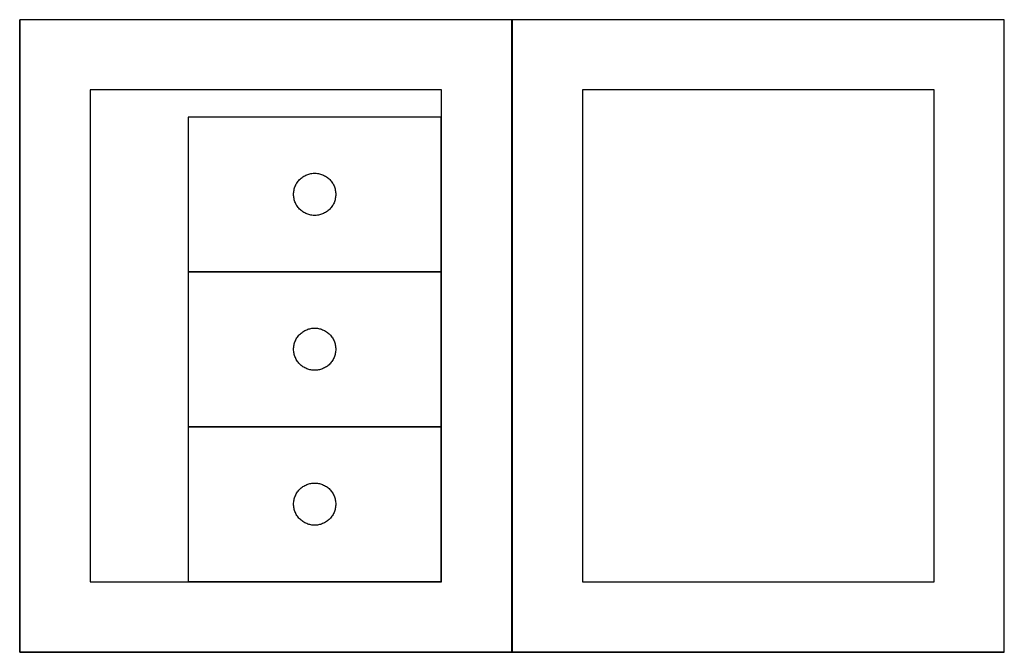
# Model space of a CAD drawing. Header units: millimetres. Extents: x 7 to 1487, y 7 to 2967.
# Tile 5 of 20: x 707 to 1407, y 457 to 907. Entities that reach past the tile are written whole.
import ezdxf

# ---------------------------------------------------------------- set-up
doc = ezdxf.new("R2010")
doc.units = ezdxf.units.MM
doc.layers.add('COMMON', color=5, linetype='CONTINUOUS', true_color=0x0000ff)
doc.layers.add('CUT', color=7, linetype='CONTINUOUS', true_color=0x000000)

msp = doc.modelspace()

# ---------------------------------------------------------------- linework, layer by layer
at = {"layer": 'COMMON'}
for p, q in [((706.800018, 456.700012), (706.800018, 906.700012)), ((1057.000024, 456.700012), (1057.000024, 906.700012)), ((826.606055, 727.34268), (1006.606055, 727.34268)), ((826.606055, 617.142679), (1006.606055, 617.142679)), ((1056.900018, 456.600012), (706.900018, 456.600012)), ((1407.100024, 456.600012), (1057.100024, 456.600012))]:
    msp.add_line(p, q, dxfattribs=at)
at = {"layer": 'CUT'}
for p, q in [((1056.900018, 906.700012), (706.900018, 906.700012)), ((706.900018, 906.700012), (706.900018, 456.700012)), ((1056.900018, 456.700012), (1056.900018, 906.700012)), ((1407.100024, 906.700012), (1057.100024, 906.700012)), ((1057.100024, 906.700012), (1057.100024, 456.700012)), ((1407.100024, 456.700012), (1407.100024, 906.700012)), ((1006.900018, 856.700012), (756.900018, 856.700012)), ((756.900018, 856.700012), (756.900018, 506.700012)), ((1006.900018, 506.700012), (1006.900018, 856.700012)), ((1357.100024, 856.700012), (1107.100024, 856.700012)), ((1107.100024, 856.700012), (1107.100024, 506.700012)), ((1357.100024, 506.700012), (1357.100024, 856.700012)), ((1006.606055, 837.442681), (826.606055, 837.442681)), ((826.606055, 837.442681), (826.606055, 727.442681)), ((1006.606055, 727.442681), (1006.606055, 837.442681)), ((904.38063, 791.133997), (904.844258, 791.751823)), ((904.844258, 791.751823), (905.339076, 792.344962)), ((905.339076, 792.344962), (905.863772, 792.911843)), ((905.863772, 792.911843), (906.416955, 793.450961)), ((906.416955, 793.450961), (906.997157, 793.960887)), ((906.997157, 793.960887), (907.602841, 794.440269)), ((907.602841, 794.440269), (908.232399, 794.887836)), ((908.232399, 794.887836), (908.884163, 795.3024)), ((908.884163, 795.3024), (909.556404, 795.682862)), ((909.556404, 795.682862), (910.247339, 796.028214)), ((910.247339, 796.028214), (910.955137, 796.33754)), ((910.955137, 796.33754), (911.677919, 796.610019)), ((911.677919, 796.610019), (912.413771, 796.844929)), ((912.413771, 796.844929), (913.160739, 797.041646)), ((913.160739, 797.041646), (913.916844, 797.19965)), ((913.916844, 797.19965), (914.68008, 797.318521)), ((914.68008, 797.318521), (915.448423, 797.397943)), ((915.448423, 797.397943), (916.219836, 797.437708)), ((916.219836, 797.437708), (916.992274, 797.437708)), ((916.992274, 797.437708), (917.763687, 797.397943)), ((917.763687, 797.397943), (918.53203, 797.318521)), ((918.53203, 797.318521), (919.295266, 797.19965)), ((919.295266, 797.19965), (920.051371, 797.041646)), ((920.051371, 797.041646), (920.79834, 796.844929)), ((920.79834, 796.844929), (921.534191, 796.610019)), ((921.534191, 796.610019), (922.256973, 796.33754)), ((922.256973, 796.33754), (922.964771, 796.028214)), ((922.964771, 796.028214), (923.655706, 795.682862)), ((923.655706, 795.682862), (924.327947, 795.3024)), ((924.327947, 795.3024), (924.979711, 794.887836)), ((924.979711, 794.887836), (925.609269, 794.440269)), ((925.609269, 794.440269), (926.214953, 793.960887)), ((926.214953, 793.960887), (926.795155, 793.450961)), ((926.795155, 793.450961), (927.348338, 792.911843)), ((927.348338, 792.911843), (927.873034, 792.344962)), ((927.873034, 792.344962), (928.367852, 791.751823)), ((928.367852, 791.751823), (928.83148, 791.133997)), ((901.685557, 783.984995), (901.784737, 784.751039)), ((901.784737, 784.751039), (901.92322, 785.510962)), ((901.92322, 785.510962), (902.100639, 786.262747)), ((902.100639, 786.262747), (902.316524, 787.004403)), ((902.316524, 787.004403), (902.570303, 787.733962)), ((902.570303, 787.733962), (902.861301, 788.449489)), ((902.861301, 788.449489), (903.188749, 789.149087)), ((903.188749, 789.149087), (903.551776, 789.830902)), ((903.551776, 789.830902), (903.949422, 790.493123)), ((903.949422, 790.493123), (904.38063, 791.133997)), ((928.83148, 791.133997), (929.262688, 790.493123)), ((929.262688, 790.493123), (929.660334, 789.830902)), ((929.660334, 789.830902), (930.023361, 789.149087)), ((930.023361, 789.149087), (930.350809, 788.449489)), ((930.350809, 788.449489), (930.641807, 787.733962)), ((930.641807, 787.733962), (930.895586, 787.004403)), ((930.895586, 787.004403), (931.111471, 786.262747)), ((931.111471, 786.262747), (931.28889, 785.510962)), ((931.28889, 785.510962), (931.427373, 784.751039)), ((931.427373, 784.751039), (931.526553, 783.984995)), ((901.606055, 782.442681), (901.625944, 783.214862)), ((901.625944, 781.670499), (901.606055, 782.442681)), ((901.625944, 783.214862), (901.685557, 783.984995)), ((901.685557, 780.900366), (901.625944, 781.670499)), ((901.784737, 780.134322), (901.685557, 780.900366)), ((901.92322, 779.3744), (901.784737, 780.134322)), ((902.100639, 778.622614), (901.92322, 779.3744)), ((902.316524, 777.880958), (902.100639, 778.622614)), ((902.570303, 777.151399), (902.316524, 777.880958)), ((930.895586, 777.880958), (930.641807, 777.151399)), ((931.111471, 778.622614), (930.895586, 777.880958)), ((931.28889, 779.3744), (931.111471, 778.622614)), ((931.427373, 780.134322), (931.28889, 779.3744)), ((931.526553, 780.900366), (931.427373, 780.134322)), ((931.526553, 783.984995), (931.586166, 783.214862)), ((931.586166, 781.670499), (931.526553, 780.900366)), ((931.586166, 783.214862), (931.606055, 782.442681)), ((931.606055, 782.442681), (931.586166, 781.670499)), ((902.861301, 776.435872), (902.570303, 777.151399)), ((903.188749, 775.736274), (902.861301, 776.435872)), ((903.551776, 775.054459), (903.188749, 775.736274)), ((903.949422, 774.392238), (903.551776, 775.054459)), ((904.38063, 773.751364), (903.949422, 774.392238)), ((904.844258, 773.133538), (904.38063, 773.751364)), ((905.339076, 772.540399), (904.844258, 773.133538)), ((905.863772, 771.973518), (905.339076, 772.540399)), ((906.416955, 771.4344), (905.863772, 771.973518)), ((906.997157, 770.924474), (906.416955, 771.4344)), ((907.602841, 770.445092), (906.997157, 770.924474)), ((908.232399, 769.997525), (907.602841, 770.445092)), ((925.609269, 770.445092), (924.979711, 769.997525)), ((926.214953, 770.924474), (925.609269, 770.445092)), ((926.795155, 771.4344), (926.214953, 770.924474)), ((927.348338, 771.973518), (926.795155, 771.4344)), ((927.873034, 772.540399), (927.348338, 771.973518)), ((928.367852, 773.133538), (927.873034, 772.540399)), ((928.83148, 773.751364), (928.367852, 773.133538)), ((929.262688, 774.392238), (928.83148, 773.751364)), ((929.660334, 775.054459), (929.262688, 774.392238)), ((930.023361, 775.736274), (929.660334, 775.054459)), ((930.350809, 776.435872), (930.023361, 775.736274)), ((930.641807, 777.151399), (930.350809, 776.435872)), ((908.884163, 769.582961), (908.232399, 769.997525)), ((909.556404, 769.202499), (908.884163, 769.582961)), ((910.247339, 768.857147), (909.556404, 769.202499)), ((910.955137, 768.547821), (910.247339, 768.857147)), ((911.677919, 768.275342), (910.955137, 768.547821)), ((912.413771, 768.040432), (911.677919, 768.275342)), ((913.160739, 767.843715), (912.413771, 768.040432)), ((913.916844, 767.685711), (913.160739, 767.843715)), ((914.68008, 767.56684), (913.916844, 767.685711)), ((915.448423, 767.487418), (914.68008, 767.56684)), ((916.219836, 767.447653), (915.448423, 767.487418)), ((916.992274, 767.447653), (916.219836, 767.447653)), ((917.763687, 767.487418), (916.992274, 767.447653)), ((918.53203, 767.56684), (917.763687, 767.487418)), ((919.295266, 767.685711), (918.53203, 767.56684)), ((920.051371, 767.843715), (919.295266, 767.685711)), ((920.79834, 768.040432), (920.051371, 767.843715)), ((921.534191, 768.275342), (920.79834, 768.040432)), ((922.256973, 768.547821), (921.534191, 768.275342)), ((922.964771, 768.857147), (922.256973, 768.547821)), ((923.655706, 769.202499), (922.964771, 768.857147)), ((924.327947, 769.582961), (923.655706, 769.202499)), ((924.979711, 769.997525), (924.327947, 769.582961)), ((826.606055, 727.442681), (1006.606055, 727.442681)), ((1006.606055, 727.24268), (826.606055, 727.24268)), ((826.606055, 727.24268), (826.606055, 617.24268)), ((1006.606055, 617.24268), (1006.606055, 727.24268)), ((910.955137, 686.137539), (911.677919, 686.410018)), ((911.677919, 686.410018), (912.413771, 686.644928)), ((912.413771, 686.644928), (913.160739, 686.841645)), ((913.160739, 686.841645), (913.916844, 686.999649)), ((913.916844, 686.999649), (914.68008, 687.11852)), ((914.68008, 687.11852), (915.448423, 687.197942)), ((915.448423, 687.197942), (916.219836, 687.237707)), ((916.219836, 687.237707), (916.992274, 687.237707)), ((916.992274, 687.237707), (917.763687, 687.197942)), ((917.763687, 687.197942), (918.53203, 687.11852)), ((918.53203, 687.11852), (919.295266, 686.999649)), ((919.295266, 686.999649), (920.051371, 686.841645)), ((920.051371, 686.841645), (920.79834, 686.644928)), ((920.79834, 686.644928), (921.534191, 686.410018)), ((921.534191, 686.410018), (922.256973, 686.137539)), ((903.188749, 678.949086), (903.551776, 679.630901)), ((903.551776, 679.630901), (903.949422, 680.293122)), ((903.949422, 680.293122), (904.38063, 680.933996)), ((904.38063, 680.933996), (904.844258, 681.551822)), ((904.844258, 681.551822), (905.339076, 682.144961)), ((905.339076, 682.144961), (905.863772, 682.711842)), ((905.863772, 682.711842), (906.416955, 683.25096)), ((906.416955, 683.25096), (906.997157, 683.760886)), ((906.997157, 683.760886), (907.602841, 684.240268)), ((907.602841, 684.240268), (908.232399, 684.687835)), ((908.232399, 684.687835), (908.884163, 685.102399)), ((908.884163, 685.102399), (909.556404, 685.482861)), ((909.556404, 685.482861), (910.247339, 685.828213)), ((910.247339, 685.828213), (910.955137, 686.137539)), ((922.256973, 686.137539), (922.964771, 685.828213)), ((922.964771, 685.828213), (923.655706, 685.482861)), ((923.655706, 685.482861), (924.327947, 685.102399)), ((924.327947, 685.102399), (924.979711, 684.687835)), ((924.979711, 684.687835), (925.609269, 684.240268)), ((925.609269, 684.240268), (926.214953, 683.760886)), ((926.214953, 683.760886), (926.795155, 683.25096)), ((926.795155, 683.25096), (927.348338, 682.711842)), ((927.348338, 682.711842), (927.873034, 682.144961)), ((927.873034, 682.144961), (928.367852, 681.551822)), ((928.367852, 681.551822), (928.83148, 680.933996)), ((928.83148, 680.933996), (929.262688, 680.293122)), ((929.262688, 680.293122), (929.660334, 679.630901)), ((929.660334, 679.630901), (930.023361, 678.949086)), ((901.606055, 672.24268), (901.625944, 673.014861)), ((901.625944, 673.014861), (901.685557, 673.784994)), ((901.685557, 673.784994), (901.784737, 674.551038)), ((901.784737, 674.551038), (901.92322, 675.310961)), ((901.92322, 675.310961), (902.100639, 676.062746)), ((902.100639, 676.062746), (902.316524, 676.804402)), ((902.316524, 676.804402), (902.570303, 677.533961)), ((902.570303, 677.533961), (902.861301, 678.249488)), ((902.861301, 678.249488), (903.188749, 678.949086)), ((930.023361, 678.949086), (930.350809, 678.249488)), ((930.350809, 678.249488), (930.641807, 677.533961)), ((930.641807, 677.533961), (930.895586, 676.804402)), ((930.895586, 676.804402), (931.111471, 676.062746)), ((931.111471, 676.062746), (931.28889, 675.310961)), ((931.28889, 675.310961), (931.427373, 674.551038)), ((931.427373, 674.551038), (931.526553, 673.784994)), ((931.526553, 673.784994), (931.586166, 673.014861)), ((931.586166, 673.014861), (931.606055, 672.24268)), ((901.625944, 671.470498), (901.606055, 672.24268)), ((901.685557, 670.700365), (901.625944, 671.470498)), ((901.784737, 669.934321), (901.685557, 670.700365)), ((901.92322, 669.174399), (901.784737, 669.934321)), ((902.100639, 668.422613), (901.92322, 669.174399)), ((902.316524, 667.680957), (902.100639, 668.422613)), ((902.570303, 666.951398), (902.316524, 667.680957)), ((902.861301, 666.235871), (902.570303, 666.951398)), ((903.188749, 665.536273), (902.861301, 666.235871)), ((903.551776, 664.854458), (903.188749, 665.536273)), ((930.023361, 665.536273), (929.660334, 664.854458)), ((930.350809, 666.235871), (930.023361, 665.536273)), ((930.641807, 666.951398), (930.350809, 666.235871)), ((930.895586, 667.680957), (930.641807, 666.951398)), ((931.111471, 668.422613), (930.895586, 667.680957)), ((931.28889, 669.174399), (931.111471, 668.422613)), ((931.427373, 669.934321), (931.28889, 669.174399)), ((931.526553, 670.700365), (931.427373, 669.934321)), ((931.586166, 671.470498), (931.526553, 670.700365)), ((931.606055, 672.24268), (931.586166, 671.470498)), ((903.949422, 664.192237), (903.551776, 664.854458)), ((904.38063, 663.551363), (903.949422, 664.192237)), ((904.844258, 662.933537), (904.38063, 663.551363)), ((905.339076, 662.340398), (904.844258, 662.933537)), ((905.863772, 661.773517), (905.339076, 662.340398)), ((906.416955, 661.234399), (905.863772, 661.773517)), ((906.997157, 660.724473), (906.416955, 661.234399)), ((907.602841, 660.245091), (906.997157, 660.724473)), ((908.232399, 659.797524), (907.602841, 660.245091)), ((908.884163, 659.38296), (908.232399, 659.797524)), ((909.556404, 659.002498), (908.884163, 659.38296)), ((910.247339, 658.657146), (909.556404, 659.002498)), ((910.955137, 658.34782), (910.247339, 658.657146)), ((911.677919, 658.075341), (910.955137, 658.34782)), ((922.256973, 658.34782), (921.534191, 658.075341)), ((922.964771, 658.657146), (922.256973, 658.34782)), ((923.655706, 659.002498), (922.964771, 658.657146)), ((924.327947, 659.38296), (923.655706, 659.002498)), ((924.979711, 659.797524), (924.327947, 659.38296)), ((925.609269, 660.245091), (924.979711, 659.797524)), ((926.214953, 660.724473), (925.609269, 660.245091)), ((926.795155, 661.234399), (926.214953, 660.724473)), ((927.348338, 661.773517), (926.795155, 661.234399)), ((927.873034, 662.340398), (927.348338, 661.773517)), ((928.367852, 662.933537), (927.873034, 662.340398)), ((928.83148, 663.551363), (928.367852, 662.933537)), ((929.262688, 664.192237), (928.83148, 663.551363)), ((929.660334, 664.854458), (929.262688, 664.192237)), ((912.413771, 657.840431), (911.677919, 658.075341)), ((913.160739, 657.643714), (912.413771, 657.840431)), ((913.916844, 657.48571), (913.160739, 657.643714)), ((914.68008, 657.366839), (913.916844, 657.48571)), ((915.448423, 657.287417), (914.68008, 657.366839)), ((916.219836, 657.247652), (915.448423, 657.287417)), ((916.992274, 657.247652), (916.219836, 657.247652)), ((917.763687, 657.287417), (916.992274, 657.247652)), ((918.53203, 657.366839), (917.763687, 657.287417)), ((919.295266, 657.48571), (918.53203, 657.366839)), ((920.051371, 657.643714), (919.295266, 657.48571)), ((920.79834, 657.840431), (920.051371, 657.643714)), ((921.534191, 658.075341), (920.79834, 657.840431)), ((826.606055, 617.24268), (1006.606055, 617.24268)), ((1006.606055, 617.042679), (826.606055, 617.042679)), ((826.606055, 617.042679), (826.606055, 507.042679)), ((1006.606055, 507.042679), (1006.606055, 617.042679)), ((907.602841, 574.040267), (908.232399, 574.487834)), ((908.232399, 574.487834), (908.884163, 574.902398)), ((908.884163, 574.902398), (909.556404, 575.28286)), ((909.556404, 575.28286), (910.247339, 575.628212)), ((910.247339, 575.628212), (910.955137, 575.937538)), ((910.955137, 575.937538), (911.677919, 576.210017)), ((911.677919, 576.210017), (912.413771, 576.444927)), ((912.413771, 576.444927), (913.160739, 576.641644)), ((913.160739, 576.641644), (913.916844, 576.799648)), ((913.916844, 576.799648), (914.68008, 576.918519)), ((914.68008, 576.918519), (915.448423, 576.997941)), ((915.448423, 576.997941), (916.219836, 577.037706)), ((916.219836, 577.037706), (916.992274, 577.037706)), ((916.992274, 577.037706), (917.763687, 576.997941)), ((917.763687, 576.997941), (918.53203, 576.918519)), ((918.53203, 576.918519), (919.295266, 576.799648)), ((919.295266, 576.799648), (920.051371, 576.641644)), ((920.051371, 576.641644), (920.79834, 576.444927)), ((920.79834, 576.444927), (921.534191, 576.210017)), ((921.534191, 576.210017), (922.256973, 575.937538)), ((922.256973, 575.937538), (922.964771, 575.628212)), ((922.964771, 575.628212), (923.655706, 575.28286)), ((923.655706, 575.28286), (924.327947, 574.902398)), ((924.327947, 574.902398), (924.979711, 574.487834)), ((924.979711, 574.487834), (925.609269, 574.040267)), ((902.316524, 566.604401), (902.570303, 567.33396)), ((902.570303, 567.33396), (902.861301, 568.049487)), ((902.861301, 568.049487), (903.188749, 568.749085)), ((903.188749, 568.749085), (903.551776, 569.4309)), ((903.551776, 569.4309), (903.949422, 570.093121)), ((903.949422, 570.093121), (904.38063, 570.733995)), ((904.38063, 570.733995), (904.844258, 571.351821)), ((904.844258, 571.351821), (905.339076, 571.94496)), ((905.339076, 571.94496), (905.863772, 572.511841)), ((905.863772, 572.511841), (906.416955, 573.050959)), ((906.416955, 573.050959), (906.997157, 573.560885)), ((906.997157, 573.560885), (907.602841, 574.040267)), ((925.609269, 574.040267), (926.214953, 573.560885)), ((926.214953, 573.560885), (926.795155, 573.050959)), ((926.795155, 573.050959), (927.348338, 572.511841)), ((927.348338, 572.511841), (927.873034, 571.94496)), ((927.873034, 571.94496), (928.367852, 571.351821)), ((928.367852, 571.351821), (928.83148, 570.733995)), ((928.83148, 570.733995), (929.262688, 570.093121)), ((929.262688, 570.093121), (929.660334, 569.4309)), ((929.660334, 569.4309), (930.023361, 568.749085)), ((930.023361, 568.749085), (930.350809, 568.049487)), ((930.350809, 568.049487), (930.641807, 567.33396)), ((930.641807, 567.33396), (930.895586, 566.604401)), ((901.606055, 562.042679), (901.625944, 562.81486)), ((901.625944, 561.270497), (901.606055, 562.042679)), ((901.625944, 562.81486), (901.685557, 563.584993)), ((901.685557, 560.500364), (901.625944, 561.270497)), ((901.685557, 563.584993), (901.784737, 564.351037)), ((901.784737, 559.73432), (901.685557, 560.500364)), ((901.784737, 564.351037), (901.92322, 565.11096)), ((901.92322, 565.11096), (902.100639, 565.862745)), ((902.100639, 565.862745), (902.316524, 566.604401)), ((930.895586, 566.604401), (931.111471, 565.862745)), ((931.111471, 565.862745), (931.28889, 565.11096)), ((931.28889, 565.11096), (931.427373, 564.351037)), ((931.427373, 564.351037), (931.526553, 563.584993)), ((931.526553, 560.500364), (931.427373, 559.73432)), ((931.526553, 563.584993), (931.586166, 562.81486)), ((931.586166, 561.270497), (931.526553, 560.500364)), ((931.586166, 562.81486), (931.606055, 562.042679)), ((931.606055, 562.042679), (931.586166, 561.270497)), ((901.92322, 558.974398), (901.784737, 559.73432)), ((902.100639, 558.222612), (901.92322, 558.974398)), ((902.316524, 557.480956), (902.100639, 558.222612)), ((902.570303, 556.751397), (902.316524, 557.480956)), ((902.861301, 556.03587), (902.570303, 556.751397)), ((903.188749, 555.336272), (902.861301, 556.03587)), ((903.551776, 554.654457), (903.188749, 555.336272)), ((903.949422, 553.992236), (903.551776, 554.654457)), ((904.38063, 553.351362), (903.949422, 553.992236)), ((904.844258, 552.733536), (904.38063, 553.351362)), ((928.83148, 553.351362), (928.367852, 552.733536)), ((929.262688, 553.992236), (928.83148, 553.351362)), ((929.660334, 554.654457), (929.262688, 553.992236)), ((930.023361, 555.336272), (929.660334, 554.654457)), ((930.350809, 556.03587), (930.023361, 555.336272)), ((930.641807, 556.751397), (930.350809, 556.03587)), ((930.895586, 557.480956), (930.641807, 556.751397)), ((931.111471, 558.222612), (930.895586, 557.480956)), ((931.28889, 558.974398), (931.111471, 558.222612)), ((931.427373, 559.73432), (931.28889, 558.974398)), ((905.339076, 552.140397), (904.844258, 552.733536)), ((905.863772, 551.573516), (905.339076, 552.140397)), ((906.416955, 551.034398), (905.863772, 551.573516)), ((906.997157, 550.524472), (906.416955, 551.034398)), ((907.602841, 550.04509), (906.997157, 550.524472)), ((908.232399, 549.597523), (907.602841, 550.04509)), ((908.884163, 549.182959), (908.232399, 549.597523)), ((909.556404, 548.802497), (908.884163, 549.182959)), ((910.247339, 548.457145), (909.556404, 548.802497)), ((910.955137, 548.147819), (910.247339, 548.457145)), ((911.677919, 547.87534), (910.955137, 548.147819)), ((912.413771, 547.64043), (911.677919, 547.87534)), ((913.160739, 547.443713), (912.413771, 547.64043)), ((913.916844, 547.285709), (913.160739, 547.443713)), ((914.68008, 547.166838), (913.916844, 547.285709)), ((915.448423, 547.087416), (914.68008, 547.166838)), ((916.219836, 547.047651), (915.448423, 547.087416)), ((916.992274, 547.047651), (916.219836, 547.047651)), ((917.763687, 547.087416), (916.992274, 547.047651)), ((918.53203, 547.166838), (917.763687, 547.087416)), ((919.295266, 547.285709), (918.53203, 547.166838)), ((920.051371, 547.443713), (919.295266, 547.285709)), ((920.79834, 547.64043), (920.051371, 547.443713)), ((921.534191, 547.87534), (920.79834, 547.64043)), ((922.256973, 548.147819), (921.534191, 547.87534)), ((922.964771, 548.457145), (922.256973, 548.147819)), ((923.655706, 548.802497), (922.964771, 548.457145)), ((924.327947, 549.182959), (923.655706, 548.802497)), ((924.979711, 549.597523), (924.327947, 549.182959)), ((925.609269, 550.04509), (924.979711, 549.597523)), ((926.214953, 550.524472), (925.609269, 550.04509)), ((926.795155, 551.034398), (926.214953, 550.524472)), ((927.348338, 551.573516), (926.795155, 551.034398)), ((927.873034, 552.140397), (927.348338, 551.573516)), ((928.367852, 552.733536), (927.873034, 552.140397)), ((756.900018, 506.700012), (1006.900018, 506.700012)), ((826.606055, 507.042679), (1006.606055, 507.042679)), ((1107.100024, 506.700012), (1357.100024, 506.700012)), ((706.900018, 456.700012), (1056.900018, 456.700012)), ((1057.100024, 456.700012), (1407.100024, 456.700012))]:
    msp.add_line(p, q, dxfattribs=at)

doc.saveas('drawing.dxf')
